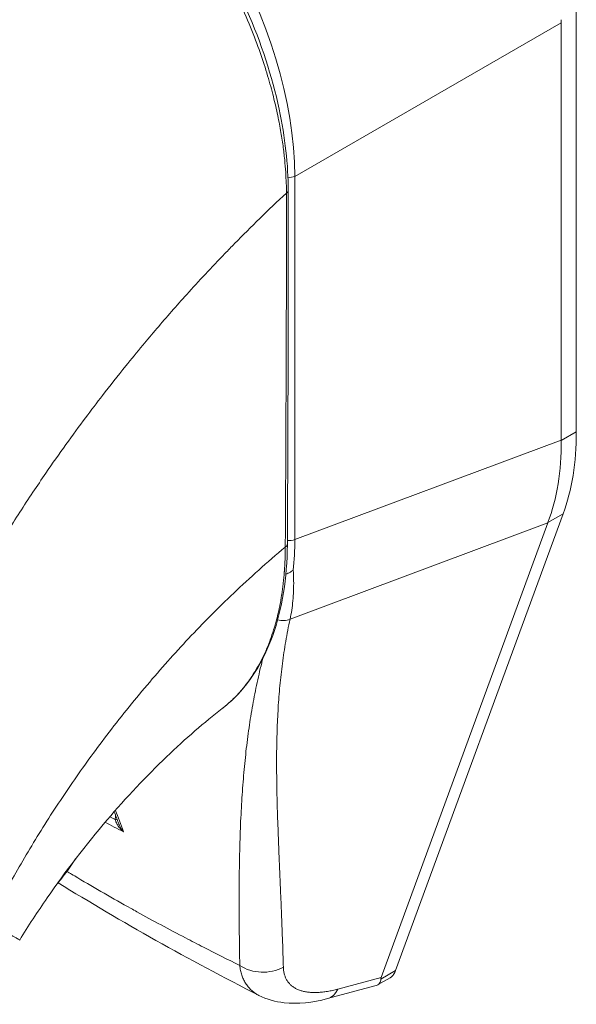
# Model space of a CAD drawing. Header units: inches. Extents: x 4 to 472, y 10 to 298.
# Tile 34 of 45: x 427.667 to 428.479, y 149.352 to 150.789. Entities that reach past the tile are written whole.
import ezdxf

# ---------------------------------------------------------------- set-up
doc = ezdxf.new("R2010")
doc.units = ezdxf.units.IN
doc.header["$LTSCALE"] = 28
doc.header["$MEASUREMENT"] = 0
doc.layers.add('Visible (ANSI)', color=7, linetype='Continuous', lineweight=5)
doc.layers.add('Visible Narrow (ANSI)', color=7, linetype='Continuous', lineweight=5)

msp = doc.modelspace()

# ---------------------------------------------------------------- linework, layer by layer
at = {"layer": 'Visible (ANSI)'}
for p, q in [((428.4788, 150.1875), (428.4788, 150.8017)), ((428.4567, 150.1756), (428.4567, 150.7845)), ((428.2152, 149.4014), (428.4596, 150.0681)), ((428.194, 149.3912), (428.4373, 150.0548)), ((428.1887, 149.3805), (428.207, 149.391)), ((428.1157, 149.3605), (428.185, 149.379))]:
    msp.add_line(p, q, dxfattribs=at)
for centre, major_axis, ratio, start_param, end_param in [((428.5205, 150.8212), (-0.0451, -0.0782), 0.578093, 5.43459, 5.495672), ((427.6642, 150.4325), (-0.2338, 0.406), 0.578093, 4.40779, 4.407791), ((427.635, 150.4156), (0.3026, -0.5254), 0.578093, 6.171996, 6.172033), ((427.635, 150.4156), (0.3163, -0.5493), 0.578093, 6.053216, 6.053257), ((428.4095, 149.4959), (-0.2155, -0.1081), 0.107777, 6.169061, 6.237889)]:
    msp.add_ellipse(centre, major_axis=major_axis, ratio=ratio, start_param=start_param, end_param=end_param, dxfattribs=at)
for points, knots in [([(427.7107, 151.1448), (427.7494, 151.1226), (427.7885, 151.0924), (427.8597, 151.0227), (427.893, 150.9828), (427.9515, 150.897), (427.9775, 150.8501), (428.0191, 150.7551), (428.0351, 150.7058), (428.054, 150.6175), (428.0585, 150.5771), (428.0585, 150.5396)], [0, 0, 0, 0, 0.592247, 0.592247, 1.159351, 1.159351, 1.729215, 1.729215, 2.301381, 2.301381, 2.798391, 2.798391, 2.798391, 2.798391]), ([(428.4788, 150.1875), (428.4788, 150.1654), (428.4772, 150.1442), (428.4708, 150.1041), (428.466, 150.0854), (428.4596, 150.0681)], [0, 0, 0, 0, 0.294946, 0.294946, 0.5898921, 0.5898921, 0.5898921, 0.5898921]), ([(428.4375, 150.0554), (428.4441, 150.0728), (428.449, 150.0915), (428.4554, 150.1316), (428.4569, 150.1528), (428.4567, 150.1748)], [-0.5896434, -0.5896434, -0.5896434, -0.5896434, -0.2948439, -0.2948439, 0, 0, 0, 0]), ([(428.0572, 150.0232), (428.0569, 149.9744), (428.0497, 149.929), (428.0221, 149.8519), (428.0014, 149.8191), (427.971, 149.791), (427.9667, 149.7873), (427.9623, 149.7839)], [0, 0, 0, 0, 0.647391, 0.647391, 1.290893, 1.290893, 1.392362, 1.392362, 1.392362, 1.392362]), ([(428.0551, 149.9801), (428.0559, 149.9804), (428.0568, 149.9808), (428.0591, 149.9817), (428.0604, 149.9823), (428.0628, 149.9837), (428.064, 149.9844), (428.0653, 149.9854), (428.0656, 149.9856), (428.0658, 149.9858)], [0.02312455, 0.02312455, 0.02312455, 0.02312455, 0.03464891, 0.03464891, 0.05076492, 0.05076492, 0.06565697, 0.06565697, 0.06905546, 0.06905546, 0.06905546, 0.06905546]), ([(427.9623, 149.7839), (427.9365, 149.764), (427.9085, 149.7399), (427.8517, 149.6853), (427.8221, 149.654), (427.7633, 149.585), (427.7336, 149.5463), (427.6927, 149.4871), (427.6792, 149.4664), (427.6667, 149.446)], [0, 0, 0, 0, 0.446381, 0.446381, 0.917028, 0.917028, 1.437182, 1.437182, 1.715865, 1.715865, 1.715865, 1.715865]), ([(427.7209, 149.5275), (427.7247, 149.5321), (427.7285, 149.5367), (427.7378, 149.5489), (427.7432, 149.5566), (427.7483, 149.5645)], [4.8430268, 4.8430268, 4.8430268, 4.8430268, 4.9280206, 4.9280206, 5.0602925, 5.0602925, 5.0602925, 5.0602925]), ([(428.185, 149.379), (428.188, 149.3798), (428.1904, 149.3813), (428.1934, 149.3852), (428.1937, 149.3873), (428.1936, 149.389)], [-0.07791979, -0.07791979, -0.07791979, -0.07791979, -0.03979196, -0.03979196, 0, 0, 0, 0]), ([(428.2152, 149.4014), (428.2144, 149.3993), (428.2126, 149.3958), (428.2095, 149.3926), (428.2075, 149.3913), (428.207, 149.391)], [0, 0, 0, 0, 0.1629274, 0.3097424, 0.3660715, 0.3660715, 0.3660715, 0.3660715]), ([(428.1157, 149.3605), (428.0941, 149.3548), (428.0727, 149.3522), (428.0398, 149.356), (428.0272, 149.3594), (428.0158, 149.3652)], [0, 0, 0, 0, 0.2802006, 0.2802006, 0.4544918, 0.4544918, 0.4544918, 0.4544918])]:
    msp.add_open_spline(points, degree=3, knots=knots, dxfattribs=at)
for points in [[(428.0585, 150.5396), (428.0586, 150.3672), (428.0582, 150.195), (428.0572, 150.0232)], [(427.9745, 150.4565), (427.9745, 150.4565), (427.9745, 150.4565), (427.9745, 150.4565)], [(427.9033, 150.3802), (427.9033, 150.3802), (427.9033, 150.3802), (427.9033, 150.3802)], [(427.9137, 150.3917), (427.9137, 150.3917), (427.9137, 150.3917), (427.9137, 150.3917)], [(428.4567, 150.1756), (428.4567, 150.1753), (428.4567, 150.175), (428.4567, 150.1748)], [(428.4375, 150.0554), (428.4375, 150.0552), (428.4374, 150.055), (428.4373, 150.0548)], [(427.9623, 149.7839), (427.9623, 149.7839), (427.9623, 149.7839), (427.9623, 149.7839)], [(427.7725, 149.7164), (427.7725, 149.7164), (427.7725, 149.7164), (427.7725, 149.7164)], [(427.8111, 149.6158), (427.809, 149.6217), (427.8068, 149.6275), (427.8046, 149.6333)], [(428.0158, 149.3652), (427.9131, 149.4174), (427.815, 149.4725), (427.7227, 149.5297)], [(428.0158, 149.3652), (428.0158, 149.3652), (428.0158, 149.3652), (428.0158, 149.3652)]]:
    msp.add_open_spline(points, degree=3, dxfattribs=at)
at = {"layer": 'Visible Narrow (ANSI)'}
for p, q in [((428.0681, 150.5604), (428.4567, 150.7845)), ((428.0681, 150.0303), (428.0681, 150.5604)), ((428.4788, 150.1875), (428.4567, 150.1748)), ((428.0681, 150.0303), (428.4567, 150.1756)), ((427.7025, 150.1239), (427.7025, 150.1239)), ((427.6773, 150.0864), (427.6773, 150.0864)), ((428.4596, 150.0681), (428.4375, 150.0554)), ((428.0611, 149.9142), (428.4373, 150.0548)), ((427.8937, 149.865), (427.8937, 149.865)), ((428.131, 149.3744), (428.194, 149.3912)), ((428.2152, 149.4014), (428.1936, 149.389))]:
    msp.add_line(p, q, dxfattribs=at)
for centre, major_axis, ratio, start_param, end_param in [((427.7139, 150.7543), (-0.2475, 0.4299), 0.589343, 3.944109, 5.484747), ((428.0602, 150.5669), (0.0138, 0), 0.575862, 4.563242, 5.323254), ((428.0503, 150.5396), (0.00827, 0), 0.575662, 5.457894, 6.283185), ((427.635, 150.4156), (-0.2819, 0.4896), 0.578093, 4.474321, 4.474323), ((427.6351, 150.4156), (0.2159, -0.3749), 0.578093, 1.195007, 1.195009), ((427.6351, 150.4156), (-0.2269, 0.3939), 0.578093, 4.366568, 4.36657), ((428.0489, 150.0232), (0.00827, -0.00005), 0.57969, 5.407124, 6.283185), ((428.0602, 150.0368), (0.0138, 0), 0.575862, 4.268565, 4.268603), ((428.0602, 150.0368), (0.0138, 0), 0.575862, 4.496178, 5.323254), ((427.724, 150.2304), (-0.242, 0.4249), 0.575806, 3.816727, 3.931565), ((428.0489, 149.9318), (-0.0223, 0.0068), 0.823046, 1.56111, 2.375041), ((427.6526, 149.6421), (-0.0789, -0.1374), 0.578826, 2.345857, 2.345918), ((427.6428, 149.6477), (-0.0721, -0.1255), 0.578826, 2.080806, 2.081075), ((427.8014, 149.6229), (-0.00827, -0.00016), 0.178961, 2.18534, 2.655979), ((428.0219, 149.446), (-0.0551, -0.0016), 0.851152, 0.87929, 2.110203), ((428.1015, 149.4138), (0.0142, -0.0533), 0.593599, 6.283184, 6.877153)]:
    msp.add_ellipse(centre, major_axis=major_axis, ratio=ratio, start_param=start_param, end_param=end_param, dxfattribs=at)
for points, knots in [([(427.2329, 150.5412), (427.2521, 150.5754), (427.2726, 150.6099), (427.2944, 150.6444), (427.3162, 150.679), (427.3392, 150.7137), (427.3636, 150.7484), (427.3879, 150.7831), (427.4136, 150.8179), (427.4405, 150.8524), (427.4674, 150.8869), (427.4956, 150.9212), (427.5237, 150.9538), (427.5519, 150.9864), (427.5799, 151.0173), (427.6099, 151.0487), (427.6399, 151.0801), (427.6717, 151.1119), (427.7049, 151.1431)], [0, 0, 0, 0, 0.166667, 0.166667, 0.166667, 0.333333, 0.333333, 0.333333, 0.5, 0.5, 0.5, 0.666667, 0.666667, 0.666667, 0.833333, 0.833333, 0.833333, 1, 1, 1, 1]), ([(428.0559, 150.5361), (428.0559, 150.5406), (428.0558, 150.5454), (428.0556, 150.5505), (428.0554, 150.5556), (428.0551, 150.561), (428.0548, 150.5667), (428.0544, 150.5724), (428.0539, 150.5785), (428.0533, 150.5848), (428.0526, 150.5912), (428.0518, 150.598), (428.0509, 150.6051), (428.0499, 150.6122), (428.0487, 150.6197), (428.0474, 150.6276), (428.046, 150.6355), (428.0444, 150.6438), (428.0425, 150.6526), (428.0406, 150.6614), (428.0384, 150.6707), (428.0359, 150.6805), (428.0334, 150.6903), (428.0305, 150.7006), (428.0272, 150.7114), (428.0239, 150.7222), (428.0202, 150.7335), (428.0159, 150.7454), (428.0116, 150.7573), (428.0068, 150.7699), (428.0013, 150.7832), (427.9957, 150.7966), (427.9895, 150.8107), (427.9826, 150.825), (427.9757, 150.8392), (427.9683, 150.8537), (427.9609, 150.867), (427.9536, 150.8803), (427.9463, 150.8926), (427.9393, 150.904), (427.9323, 150.9153), (427.9255, 150.9258), (427.9188, 150.9356), (427.9122, 150.9453), (427.9057, 150.9544), (427.8994, 150.9629), (427.8931, 150.9714), (427.887, 150.9794), (427.881, 150.9867), (427.8751, 150.9941), (427.8694, 151.001), (427.8639, 151.0074), (427.8584, 151.0138), (427.8532, 151.0197), (427.8481, 151.0253), (427.843, 151.0309), (427.8381, 151.0361), (427.8334, 151.0409), (427.8287, 151.0458), (427.8241, 151.0503), (427.8198, 151.0546), (427.8154, 151.0589), (427.8112, 151.0629), (427.8071, 151.0667), (427.8031, 151.0704), (427.7992, 151.074), (427.7954, 151.0773), (427.7916, 151.0807), (427.7879, 151.0839), (427.7844, 151.0868), (427.7809, 151.0898), (427.7775, 151.0926), (427.7742, 151.0952), (427.771, 151.0979), (427.7678, 151.1004), (427.7649, 151.1027), (427.7619, 151.105), (427.7591, 151.1071), (427.7565, 151.1091), (427.7538, 151.111), (427.7514, 151.1128), (427.7491, 151.1145), (427.7468, 151.1162), (427.7446, 151.1177), (427.7426, 151.1191), (427.7406, 151.1205), (427.7387, 151.1219), (427.7368, 151.1231), (427.735, 151.1243), (427.7333, 151.1255), (427.7317, 151.1266), (427.73, 151.1277), (427.7285, 151.1287), (427.727, 151.1297), (427.7255, 151.1306), (427.724, 151.1316), (427.7226, 151.1325), (427.7211, 151.1334), (427.7197, 151.1342), (427.7184, 151.1351), (427.717, 151.1359), (427.7157, 151.1367), (427.7145, 151.1375), (427.7132, 151.1382), (427.7121, 151.1389), (427.7109, 151.1396), (427.7098, 151.1403), (427.7087, 151.1409), (427.7077, 151.1415), (427.7067, 151.1421), (427.7058, 151.1426), (427.7049, 151.1431)], [0, 0, 0, 0, 0.027027, 0.027027, 0.027027, 0.054054, 0.054054, 0.054054, 0.081081, 0.081081, 0.081081, 0.108108, 0.108108, 0.108108, 0.135135, 0.135135, 0.135135, 0.162162, 0.162162, 0.162162, 0.189189, 0.189189, 0.189189, 0.216216, 0.216216, 0.216216, 0.243243, 0.243243, 0.243243, 0.27027, 0.27027, 0.27027, 0.297297, 0.297297, 0.297297, 0.324324, 0.324324, 0.324324, 0.351351, 0.351351, 0.351351, 0.378378, 0.378378, 0.378378, 0.405405, 0.405405, 0.405405, 0.432432, 0.432432, 0.432432, 0.459459, 0.459459, 0.459459, 0.486486, 0.486486, 0.486486, 0.513514, 0.513514, 0.513514, 0.540541, 0.540541, 0.540541, 0.567568, 0.567568, 0.567568, 0.594595, 0.594595, 0.594595, 0.621622, 0.621622, 0.621622, 0.648649, 0.648649, 0.648649, 0.675676, 0.675676, 0.675676, 0.702703, 0.702703, 0.702703, 0.72973, 0.72973, 0.72973, 0.756757, 0.756757, 0.756757, 0.783784, 0.783784, 0.783784, 0.810811, 0.810811, 0.810811, 0.837838, 0.837838, 0.837838, 0.864865, 0.864865, 0.864865, 0.891892, 0.891892, 0.891892, 0.918919, 0.918919, 0.918919, 0.945946, 0.945946, 0.945946, 0.972973, 0.972973, 0.972973, 1, 1, 1, 1]), ([(427.5995, 149.9601), (427.6011, 149.9629), (427.6027, 149.9657), (427.6044, 149.9685), (427.6164, 149.9893), (427.6292, 150.0106), (427.6429, 150.0326), (427.6447, 150.0355), (427.6465, 150.0383), (427.6483, 150.0412), (427.6603, 150.0603), (427.673, 150.08), (427.6861, 150.0996), (427.6922, 150.1088), (427.6985, 150.1181), (427.7047, 150.1272), (427.7145, 150.1415), (427.7244, 150.1555), (427.7342, 150.1691), (427.7438, 150.1825), (427.7533, 150.1955), (427.7628, 150.2083), (427.771, 150.2193), (427.7792, 150.23), (427.7875, 150.2407), (427.7985, 150.2551), (427.8097, 150.2693), (427.8215, 150.2838), (427.8295, 150.2937), (427.8377, 150.3037), (427.8462, 150.3139), (427.8596, 150.3301), (427.8737, 150.3466), (427.8884, 150.3634), (427.8956, 150.3716), (427.9029, 150.3798), (427.9104, 150.3881), (427.9281, 150.4077), (427.9466, 150.4276), (427.9662, 150.4479), (427.9708, 150.4527), (427.9755, 150.4575), (427.9803, 150.4624), (428.004, 150.4866), (428.0292, 150.5112), (428.0559, 150.5361)], [0, 0, 0, 0, 0.0152892, 0.0152892, 0.0152892, 0.1281656, 0.1281656, 0.1281656, 0.1428571, 0.1428571, 0.1428571, 0.2397281, 0.2397281, 0.2397281, 0.2857143, 0.2857143, 0.2857143, 0.3578831, 0.3578831, 0.3578831, 0.4285714, 0.4285714, 0.4285714, 0.4897426, 0.4897426, 0.4897426, 0.5714286, 0.5714286, 0.5714286, 0.6267197, 0.6267197, 0.6267197, 0.7142857, 0.7142857, 0.7142857, 0.756805, 0.756805, 0.756805, 0.8571429, 0.8571429, 0.8571429, 0.8810186, 0.8810186, 0.8810186, 1, 1, 1, 1]), ([(428.0542, 150.0195), (428.0545, 150.0618), (428.0547, 150.1042), (428.0549, 150.1447), (428.0551, 150.1852), (428.0552, 150.2239), (428.0554, 150.2653), (428.0555, 150.3066), (428.0557, 150.3508), (428.0558, 150.3952), (428.0559, 150.4396), (428.0559, 150.4844), (428.0559, 150.5361)], [0, 0, 0, 0, 0.25, 0.25, 0.25, 0.5, 0.5, 0.5, 0.75, 0.75, 0.75, 1, 1, 1, 1]), ([(427.6228, 149.4717), (427.6328, 149.4918), (427.6438, 149.5129), (427.6564, 149.5356), (427.669, 149.5582), (427.6832, 149.5823), (427.6979, 149.606), (427.7126, 149.6297), (427.7279, 149.6529), (427.7436, 149.6757), (427.7593, 149.6985), (427.7754, 149.7209), (427.7937, 149.7449), (427.812, 149.7689), (427.8325, 149.7944), (427.8526, 149.8181), (427.8727, 149.8419), (427.8924, 149.864), (427.9132, 149.8861), (427.9339, 149.9081), (427.9557, 149.9301), (427.9791, 149.9524), (428.0025, 149.9747), (428.0276, 149.9972), (428.0542, 150.0195)], [0, 0, 0, 0, 0.125, 0.125, 0.125, 0.25, 0.25, 0.25, 0.375, 0.375, 0.375, 0.5, 0.5, 0.5, 0.625, 0.625, 0.625, 0.75, 0.75, 0.75, 0.875, 0.875, 0.875, 1, 1, 1, 1]), ([(427.9623, 149.7839), (427.9627, 149.7842), (427.9631, 149.7845), (427.9635, 149.7848), (427.9643, 149.7855), (427.9652, 149.7862), (427.966, 149.7869), (427.9693, 149.7895), (427.9726, 149.7924), (427.9759, 149.7956), (427.9767, 149.7963), (427.9775, 149.7971), (427.9783, 149.7979), (427.9817, 149.8011), (427.985, 149.8047), (427.9882, 149.8083), (427.9889, 149.8091), (427.9896, 149.8099), (427.9903, 149.8107), (427.9935, 149.8144), (427.9965, 149.8182), (427.9994, 149.8221), (428, 149.8229), (428.0006, 149.8237), (428.0012, 149.8245), (428.0041, 149.8286), (428.0068, 149.8327), (428.0095, 149.837), (428.01, 149.8377), (428.0104, 149.8385), (428.0109, 149.8393), (428.0135, 149.8436), (428.016, 149.8481), (428.0184, 149.8526), (428.0188, 149.8534), (428.0191, 149.8541), (428.0195, 149.8548), (428.0219, 149.8594), (428.0241, 149.8641), (428.0262, 149.8689), (428.0264, 149.8696), (428.0267, 149.8702), (428.027, 149.8709), (428.0291, 149.8758), (428.031, 149.8807), (428.0328, 149.8856), (428.033, 149.8862), (428.0332, 149.8868), (428.0334, 149.8874), (428.0352, 149.8924), (428.0369, 149.8975), (428.0383, 149.9024), (428.0385, 149.9029), (428.0386, 149.9034), (428.0388, 149.9039), (428.0402, 149.9089), (428.0415, 149.9136), (428.0427, 149.9182), (428.0428, 149.9186), (428.0428, 149.919), (428.0429, 149.9194), (428.0441, 149.9242), (428.0451, 149.9288), (428.0461, 149.9335), (428.0461, 149.9338), (428.0462, 149.9342), (428.0463, 149.9345), (428.0472, 149.9393), (428.0481, 149.9443), (428.0489, 149.9494), (428.0489, 149.9497), (428.049, 149.9499), (428.049, 149.9502), (428.0498, 149.9553), (428.0505, 149.9606), (428.0512, 149.966), (428.0512, 149.9662), (428.0512, 149.9664), (428.0512, 149.9666), (428.0518, 149.9721), (428.0524, 149.9777), (428.0528, 149.9835), (428.0528, 149.9836), (428.0528, 149.9837), (428.0529, 149.9839), (428.0533, 149.9898), (428.0536, 149.9959), (428.0539, 150.0018), (428.0541, 150.0079), (428.0542, 150.0138), (428.0542, 150.0195)], [0.6998682, 0.6998682, 0.6998682, 0.6998682, 0.7017394, 0.7017394, 0.7017394, 0.7058824, 0.7058824, 0.7058824, 0.7216774, 0.7216774, 0.7216774, 0.7254902, 0.7254902, 0.7254902, 0.7415813, 0.7415813, 0.7415813, 0.745098, 0.745098, 0.745098, 0.7614429, 0.7614429, 0.7614429, 0.7647059, 0.7647059, 0.7647059, 0.781345, 0.781345, 0.781345, 0.7843137, 0.7843137, 0.7843137, 0.8012383, 0.8012383, 0.8012383, 0.8039216, 0.8039216, 0.8039216, 0.8211313, 0.8211313, 0.8211313, 0.8235294, 0.8235294, 0.8235294, 0.841031, 0.841031, 0.841031, 0.8431373, 0.8431373, 0.8431373, 0.8609352, 0.8609352, 0.8609352, 0.8627451, 0.8627451, 0.8627451, 0.8808002, 0.8808002, 0.8808002, 0.8823529, 0.8823529, 0.8823529, 0.9006992, 0.9006992, 0.9006992, 0.9019608, 0.9019608, 0.9019608, 0.9206058, 0.9206058, 0.9206058, 0.9215686, 0.9215686, 0.9215686, 0.9404978, 0.9404978, 0.9404978, 0.9411765, 0.9411765, 0.9411765, 0.9603964, 0.9603964, 0.9603964, 0.9607843, 0.9607843, 0.9607843, 0.9802899, 0.9802899, 0.9802899, 1, 1, 1, 1]), ([(428.0658, 149.9858), (428.0661, 149.9806), (428.0663, 149.9755), (428.0664, 149.9704), (428.0665, 149.9654), (428.0664, 149.9605), (428.0663, 149.9556), (428.0661, 149.9507), (428.0658, 149.9459), (428.0653, 149.9412), (428.0649, 149.9365), (428.0643, 149.9319), (428.0636, 149.9274), (428.0629, 149.9229), (428.0621, 149.9185), (428.0611, 149.9142)], [0, 0, 0, 0, 0.2, 0.2, 0.2, 0.4, 0.4, 0.4, 0.6, 0.6, 0.6, 0.8, 0.8, 0.8, 1, 1, 1, 1]), ([(428.0611, 149.9142), (428.06, 149.9088), (428.0589, 149.9034), (428.0578, 149.898), (428.0568, 149.8926), (428.0558, 149.8872), (428.0549, 149.8818), (428.054, 149.8764), (428.0531, 149.8711), (428.0523, 149.8657), (428.0515, 149.8603), (428.0507, 149.8549), (428.05, 149.8496), (428.0493, 149.8442), (428.0486, 149.8388), (428.048, 149.8334), (428.0474, 149.828), (428.0469, 149.8226), (428.0463, 149.8172), (428.0458, 149.8118), (428.0454, 149.8064), (428.0449, 149.8009), (428.0445, 149.7955), (428.0441, 149.79), (428.0438, 149.7845), (428.0435, 149.779), (428.0432, 149.7735), (428.0429, 149.768), (428.0427, 149.7624), (428.0424, 149.7568), (428.0423, 149.7512), (428.0421, 149.7455), (428.0419, 149.7399), (428.0418, 149.7341), (428.0417, 149.7284), (428.0416, 149.7226), (428.0416, 149.7168), (428.0416, 149.7109), (428.0415, 149.7051), (428.0416, 149.6991), (428.0416, 149.6931), (428.0416, 149.6871), (428.0417, 149.681), (428.0418, 149.6749), (428.0419, 149.6687), (428.042, 149.6624), (428.0421, 149.6562), (428.0423, 149.6498), (428.0425, 149.6433), (428.0426, 149.6369), (428.0428, 149.6303), (428.043, 149.6237), (428.0433, 149.617), (428.0435, 149.6102), (428.0438, 149.6033), (428.044, 149.5964), (428.0443, 149.5894), (428.0446, 149.5823), (428.0448, 149.5751), (428.0452, 149.5678), (428.0455, 149.5604), (428.0458, 149.553), (428.0461, 149.5454), (428.0464, 149.5376), (428.0468, 149.5299), (428.0471, 149.522), (428.0474, 149.5139), (428.0478, 149.5058), (428.0481, 149.4975), (428.0485, 149.489), (428.0488, 149.4805), (428.0492, 149.4719), (428.0495, 149.463), (428.0498, 149.4541), (428.0502, 149.4449), (428.0505, 149.4356), (428.0508, 149.4262), (428.0511, 149.4165), (428.0514, 149.4066)], [0, 0, 0, 0, 0.038462, 0.038462, 0.038462, 0.076923, 0.076923, 0.076923, 0.115385, 0.115385, 0.115385, 0.153846, 0.153846, 0.153846, 0.192308, 0.192308, 0.192308, 0.230769, 0.230769, 0.230769, 0.269231, 0.269231, 0.269231, 0.307692, 0.307692, 0.307692, 0.346154, 0.346154, 0.346154, 0.384615, 0.384615, 0.384615, 0.423077, 0.423077, 0.423077, 0.461538, 0.461538, 0.461538, 0.5, 0.5, 0.5, 0.538462, 0.538462, 0.538462, 0.576923, 0.576923, 0.576923, 0.615385, 0.615385, 0.615385, 0.653846, 0.653846, 0.653846, 0.692308, 0.692308, 0.692308, 0.730769, 0.730769, 0.730769, 0.769231, 0.769231, 0.769231, 0.807692, 0.807692, 0.807692, 0.846154, 0.846154, 0.846154, 0.884615, 0.884615, 0.884615, 0.923077, 0.923077, 0.923077, 0.961538, 0.961538, 0.961538, 1, 1, 1, 1]), ([(428.0215, 149.8571), (428.0209, 149.8548), (428.0203, 149.8525), (428.0198, 149.8503), (428.0184, 149.8449), (428.0171, 149.8394), (428.0159, 149.834), (428.0146, 149.8286), (428.0134, 149.8232), (428.0123, 149.8177), (428.0111, 149.8123), (428.01, 149.8068), (428.009, 149.8014), (428.0079, 149.7959), (428.0069, 149.7904), (428.006, 149.7849), (428.005, 149.7794), (428.0041, 149.7738), (428.0032, 149.7682), (428.0023, 149.7627), (428.0015, 149.7571), (428.0007, 149.7514), (427.9999, 149.7458), (427.9991, 149.7401), (427.9984, 149.7343), (427.9977, 149.7286), (427.997, 149.7228), (427.9964, 149.717), (427.9958, 149.7112), (427.9952, 149.7053), (427.9946, 149.6993), (427.994, 149.6934), (427.9935, 149.6873), (427.993, 149.6813), (427.9925, 149.6752), (427.992, 149.669), (427.9916, 149.6627), (427.9911, 149.6565), (427.9907, 149.6502), (427.9904, 149.6437), (427.99, 149.6373), (427.9897, 149.6308), (427.9893, 149.6242), (427.989, 149.6175), (427.9888, 149.6108), (427.9885, 149.604), (427.9883, 149.5971), (427.988, 149.5902), (427.9879, 149.5831), (427.9877, 149.576), (427.9875, 149.5687), (427.9874, 149.5614), (427.9872, 149.554), (427.9871, 149.5465), (427.9871, 149.5388), (427.987, 149.5311), (427.9869, 149.5232), (427.9869, 149.5152), (427.9869, 149.5072), (427.9869, 149.499), (427.9869, 149.4906), (427.9869, 149.4822), (427.987, 149.4736), (427.9871, 149.4647), (427.9871, 149.4559), (427.9872, 149.4469), (427.9874, 149.4376), (427.9875, 149.4283), (427.9876, 149.4187), (427.9878, 149.4089)], [0.1377234, 0.1377234, 0.1377234, 0.1377234, 0.1538462, 0.1538462, 0.1538462, 0.1923077, 0.1923077, 0.1923077, 0.2307692, 0.2307692, 0.2307692, 0.2692308, 0.2692308, 0.2692308, 0.3076923, 0.3076923, 0.3076923, 0.3461538, 0.3461538, 0.3461538, 0.3846154, 0.3846154, 0.3846154, 0.4230769, 0.4230769, 0.4230769, 0.4615385, 0.4615385, 0.4615385, 0.5, 0.5, 0.5, 0.5384615, 0.5384615, 0.5384615, 0.5769231, 0.5769231, 0.5769231, 0.6153846, 0.6153846, 0.6153846, 0.6538462, 0.6538462, 0.6538462, 0.6923077, 0.6923077, 0.6923077, 0.7307692, 0.7307692, 0.7307692, 0.7692308, 0.7692308, 0.7692308, 0.8076923, 0.8076923, 0.8076923, 0.8461538, 0.8461538, 0.8461538, 0.8846154, 0.8846154, 0.8846154, 0.9230769, 0.9230769, 0.9230769, 0.9615385, 0.9615385, 0.9615385, 1, 1, 1, 1]), ([(427.818, 149.6041), (427.8169, 149.605), (427.8159, 149.606), (427.815, 149.6069), (427.8141, 149.6078), (427.8133, 149.6087), (427.8126, 149.6096), (427.8119, 149.6105), (427.8112, 149.6114), (427.8106, 149.6123), (427.81, 149.6131), (427.8094, 149.614), (427.809, 149.6148), (427.8085, 149.6156), (427.8081, 149.6164), (427.8077, 149.6172), (427.8073, 149.618), (427.807, 149.6188), (427.8068, 149.6195), (427.8065, 149.6203), (427.8063, 149.621), (427.8062, 149.6218)], [0, 0, 0, 0, 0.1428571, 0.1428571, 0.1428571, 0.2857143, 0.2857143, 0.2857143, 0.4285714, 0.4285714, 0.4285714, 0.5714286, 0.5714286, 0.5714286, 0.7142857, 0.7142857, 0.7142857, 0.8571429, 0.8571429, 0.8571429, 0.9999993, 0.9999993, 0.9999993, 0.9999993]), ([(427.818, 149.6041), (427.817, 149.6053), (427.8161, 149.6065), (427.8153, 149.6077), (427.8145, 149.6089), (427.8138, 149.6101), (427.8132, 149.6112), (427.8126, 149.6124), (427.8121, 149.6135), (427.8117, 149.6145), (427.8115, 149.615), (427.8113, 149.6154), (427.8111, 149.6158)], [0.0000004, 0.0000004, 0.0000004, 0.0000004, 0.1666667, 0.1666667, 0.1666667, 0.3333333, 0.3333333, 0.3333333, 0.5, 0.5, 0.5, 0.5681708, 0.5681708, 0.5681708, 0.5681708]), ([(427.9878, 149.4089), (427.9702, 149.4176), (427.9526, 149.4264), (427.935, 149.4354), (427.9262, 149.4399), (427.9174, 149.4445), (427.9086, 149.4491), (427.8849, 149.4615), (427.8611, 149.4743), (427.8376, 149.4873), (427.8347, 149.4889), (427.8319, 149.4905), (427.8291, 149.492), (427.8028, 149.5067), (427.7768, 149.5217), (427.7513, 149.5368), (427.7484, 149.5386), (427.7454, 149.5404), (427.7425, 149.5421), (427.7402, 149.5435), (427.7379, 149.5448), (427.7357, 149.5462)], [0, 0, 0, 0, 0.1332987, 0.1332987, 0.1332987, 0.2, 0.2, 0.2, 0.378562, 0.378562, 0.378562, 0.4, 0.4, 0.4, 0.6, 0.6, 0.6, 0.6231445, 0.6231445, 0.6231445, 0.6411021, 0.6411021, 0.6411021, 0.6411021]), ([(427.6228, 149.4717), (427.6301, 149.4675), (427.6369, 149.4635), (427.6426, 149.4602), (427.6484, 149.4568), (427.6532, 149.454), (427.6569, 149.4518), (427.6607, 149.4497), (427.6634, 149.4481), (427.665, 149.4471), (427.6661, 149.4464), (427.6667, 149.446), (427.6667, 149.446)], [0, 0, 0, 0, 0.1428571, 0.1428571, 0.1428571, 0.2857143, 0.2857143, 0.2857143, 0.4285714, 0.4285714, 0.4285714, 0.5328023, 0.5328023, 0.5328023, 0.5328023]), ([(427.9878, 149.4089), (427.9881, 149.4064), (427.9884, 149.404), (427.9889, 149.4017), (427.9894, 149.3993), (427.99, 149.3971), (427.9907, 149.3949), (427.9914, 149.3928), (427.9922, 149.3907), (427.9931, 149.3887), (427.994, 149.3868), (427.995, 149.3849), (427.9961, 149.3831), (427.9973, 149.3813), (427.9985, 149.3796), (427.9998, 149.3779), (428.0011, 149.3763), (428.0025, 149.3748), (428.0041, 149.3734), (428.0056, 149.372), (428.0072, 149.3706), (428.0089, 149.3694), (428.0106, 149.3682), (428.0124, 149.367), (428.0143, 149.366), (428.0148, 149.3657), (428.0153, 149.3655), (428.0158, 149.3652)], [0, 0, 0, 0, 0.0555556, 0.0555556, 0.0555556, 0.1111111, 0.1111111, 0.1111111, 0.1666667, 0.1666667, 0.1666667, 0.2222222, 0.2222222, 0.2222222, 0.2777778, 0.2777778, 0.2777778, 0.3333333, 0.3333333, 0.3333333, 0.3888889, 0.3888889, 0.3888889, 0.4444444, 0.4444444, 0.4444444, 0.4587879, 0.4587879, 0.4587879, 0.4587879]), ([(428.0514, 149.4066), (428.0514, 149.4048), (428.0516, 149.4031), (428.0518, 149.4014), (428.052, 149.3997), (428.0523, 149.3981), (428.0527, 149.3965), (428.0532, 149.395), (428.0536, 149.3935), (428.0542, 149.3921), (428.0548, 149.3906), (428.0555, 149.3892), (428.0562, 149.3879), (428.057, 149.3866), (428.0578, 149.3854), (428.0587, 149.3842), (428.0596, 149.3831), (428.0606, 149.3819), (428.0617, 149.3809), (428.0628, 149.3799), (428.0639, 149.3789), (428.0652, 149.378), (428.0664, 149.3771), (428.0677, 149.3763), (428.0691, 149.3755), (428.0705, 149.3747), (428.072, 149.374), (428.0735, 149.3734), (428.0751, 149.3728), (428.0767, 149.3722), (428.0784, 149.3718), (428.0801, 149.3713), (428.0818, 149.3709), (428.0836, 149.3705), (428.0855, 149.3702), (428.0873, 149.3699), (428.0893, 149.3698), (428.0913, 149.3696), (428.0933, 149.3695), (428.0954, 149.3694), (428.0975, 149.3694), (428.0996, 149.3694), (428.1018, 149.3695), (428.104, 149.3696), (428.1063, 149.3698), (428.1086, 149.3701), (428.1109, 149.3703), (428.1133, 149.3706), (428.1158, 149.3711), (428.1182, 149.3715), (428.1207, 149.3719), (428.1232, 149.3725), (428.1258, 149.373), (428.1283, 149.3737), (428.131, 149.3744)], [0, 0, 0, 0, 0.055556, 0.055556, 0.055556, 0.111111, 0.111111, 0.111111, 0.166667, 0.166667, 0.166667, 0.222222, 0.222222, 0.222222, 0.277778, 0.277778, 0.277778, 0.333333, 0.333333, 0.333333, 0.388889, 0.388889, 0.388889, 0.444444, 0.444444, 0.444444, 0.5, 0.5, 0.5, 0.555556, 0.555556, 0.555556, 0.611111, 0.611111, 0.611111, 0.666667, 0.666667, 0.666667, 0.722222, 0.722222, 0.722222, 0.777778, 0.777778, 0.777778, 0.833333, 0.833333, 0.833333, 0.888889, 0.888889, 0.888889, 0.944444, 0.944444, 0.944444, 1, 1, 1, 1])]:
    msp.add_open_spline(points, degree=3, knots=knots, dxfattribs=at)
for points in [[(428.0225, 149.8608), (428.0225, 149.8608), (428.0225, 149.8608), (428.0225, 149.8608)], [(427.774, 149.7186), (427.774, 149.7186), (427.774, 149.7186), (427.774, 149.7186)], [(427.8063, 149.6352), (427.8101, 149.625), (427.814, 149.6147), (427.818, 149.6041)], [(427.818, 149.6041), (427.809, 149.6086), (427.8001, 149.6132), (427.7913, 149.6179)], [(427.8062, 149.6218), (427.8035, 149.6231), (427.8008, 149.6245), (427.7982, 149.6259)], [(427.8062, 149.6218), (427.8061, 149.6237), (427.8063, 149.6258), (427.8066, 149.6279)]]:
    msp.add_open_spline(points, degree=3, dxfattribs=at)

doc.saveas('drawing.dxf')
